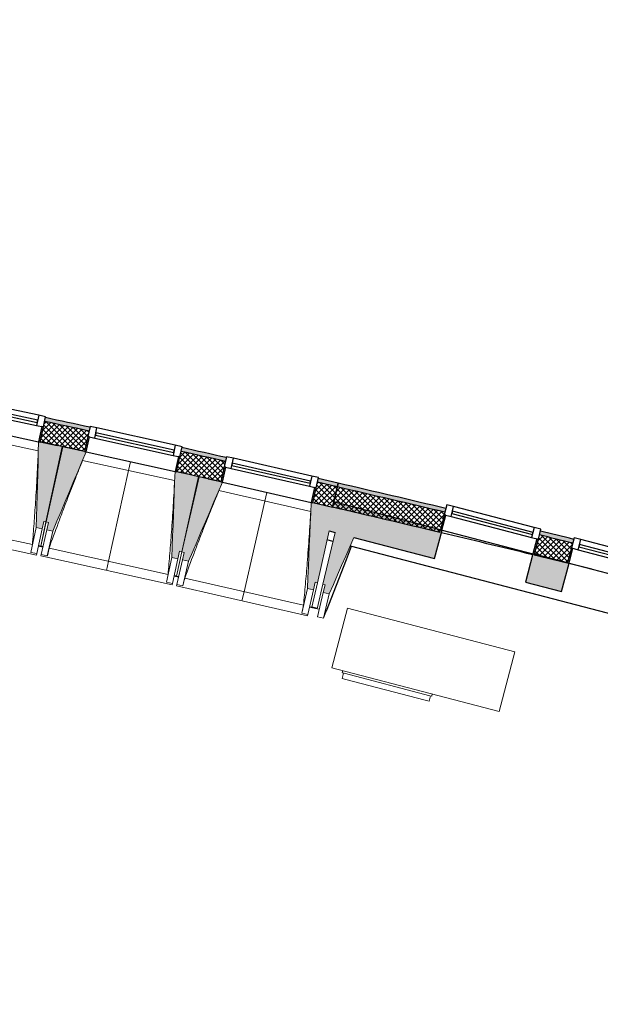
# Model space of a CAD drawing. Header units: millimetres. Extents: x -24070 to 30874, y -36590 to 4541.
# Tile 70 of 91: x 5010 to 8772, y -35684 to -29301. Entities that reach past the tile are written whole.
import ezdxf

# ---------------------------------------------------------------- set-up
doc = ezdxf.new("R2010")
doc.units = ezdxf.units.MM
doc.layers.add('A-GLAZ', color=7, linetype='Continuous', lineweight=25, true_color=0x5c63b1)
for name, color, linetype, lineweight in [('A-WALL', 7, 'Continuous', 25), ('A-WALL-PATT', 7, 'Continuous', 25), ('BATIEMENT', 7, 'Continuous', 18), ('BATIMENT', 7, 'Continuous', 25), ('EQP CVC', 7, 'Continuous', 18), ('FENETRES', 7, 'Continuous', 25), ('GEN', 7, 'Continuous', 18), ('SOLS', 7, 'Continuous', 25)]:
    doc.layers.add(name, color=color, linetype=linetype, lineweight=lineweight)
pattern_1 = [(45, (0, 0), (-17.67767, 17.67767), []), (135, (0, 0), (-17.67767, -17.67767), [])]

# ---------------------------------------------------------------- blocks, each defined once
blk = doc.blocks.new('XXX_VIDE FENETRE - 590-389517-2021_015_1111_DCE_1_50_N0 FINI_PLB_EFS')
at = {"layer": 'A-GLAZ'}
for p, q in [((260.1, -120), (-260.1, -120)), ((-260.1, -120), (-260.1, -135)), ((260.1, -135), (260.1, -120)), ((-260.1, -135), (260.1, -135))]:
    blk.add_line(p, q, dxfattribs=at)
at = {"layer": 'FENETRES'}
for p, q in [((-305.1, 0), (-305.1, -100)), ((-295.1, 0), (-305.1, 0)), ((295.1, 0), (-295.1, 0)), ((-295.1, -100), (-295.1, 0)), ((305.1, 0), (295.1, 0)), ((295.1, 0), (295.1, -100)), ((305.1, -100), (305.1, 0)), ((-305.1, -100), (-295.1, -100)), ((-260.1, -100), (-305.1, -100)), ((-305.1, -100), (-305.1, -167.5)), ((-260.1, -167.5), (-260.1, -100)), ((260.1, -100), (-260.1, -100)), ((260.1, -100), (260.1, -167.5)), ((305.1, -100), (260.1, -100)), ((295.1, -100), (305.1, -100)), ((305.1, -167.5), (305.1, -100)), ((-305.1, -167.5), (-260.1, -167.5)), ((-260.1, -167.5), (260.1, -167.5)), ((260.1, -167.5), (305.1, -167.5))]:
    blk.add_line(p, q, dxfattribs=at)
blk = doc.blocks.new('XXX_VIDE FENETRE - 610-400400-2021_015_1111_DCE_1_50_N0 FINI_PLB_EFS')
at = {"layer": 'A-GLAZ'}
for p, q in [((270, -120), (-270, -120)), ((-270, -120), (-270, -135)), ((270, -135), (270, -120)), ((-270, -135), (270, -135))]:
    blk.add_line(p, q, dxfattribs=at)
at = {"layer": 'FENETRES'}
for p, q in [((-315, 0), (-315, -100)), ((-305, 0), (-315, 0)), ((-305, -100), (-305, 0)), ((304, 0), (-304, 0)), ((315, 0), (305, 0)), ((305, 0), (305, -100)), ((315, -100), (315, 0)), ((-315, -100), (-305, -100)), ((-270, -100), (-315, -100)), ((-315, -100), (-315, -167.5)), ((-270, -167.5), (-270, -100)), ((270, -100), (-270, -100)), ((270, -100), (270, -167.5)), ((315, -100), (270, -100)), ((305, -100), (315, -100)), ((315, -167.5), (315, -100)), ((-315, -167.5), (-270, -167.5)), ((-270, -167.5), (270, -167.5)), ((270, -167.5), (315, -167.5))]:
    blk.add_line(p, q, dxfattribs=at)
blk = doc.blocks.new('XXX_VIDE FENETRE - 610-V9-2021_015_1111_DCE_1_50_N0 FINI_PLB_EFS')
at = {"layer": 'A-GLAZ'}
for p, q in [((270, -120), (-270, -120)), ((-270, -120), (-270, -135)), ((270, -135), (270, -120)), ((-270, -135), (270, -135))]:
    blk.add_line(p, q, dxfattribs=at)
at = {"layer": 'FENETRES'}
for p, q in [((-315, 0), (-315, -100)), ((-305, 0), (-315, 0)), ((-305, -100), (-305, 0)), ((305, 0), (-305, 0)), ((315, 0), (305, 0)), ((305, 0), (305, -100)), ((315, -100), (315, 0)), ((-315, -100), (-305, -100)), ((-270, -100), (-315, -100)), ((-315, -100), (-315, -167.5)), ((-270, -167.5), (-270, -100)), ((270, -100), (-270, -100)), ((270, -100), (270, -167.5)), ((315, -100), (270, -100)), ((305, -100), (315, -100)), ((315, -167.5), (315, -100)), ((-315, -167.5), (-270, -167.5)), ((-270, -167.5), (270, -167.5)), ((270, -167.5), (315, -167.5))]:
    blk.add_line(p, q, dxfattribs=at)
blk = doc.blocks.new('B02_ARC_rvt-1-2021_015_1111_DCE_1_50_N0 FINI_PLB_EFS')
at = {"layer": 'A-WALL-PATT', "lineweight": 18}
h = blk.add_hatch(dxfattribs=at)
h.set_pattern_fill('FP_1', color=256, style=0, pattern_type=2)
h.set_pattern_definition(pattern_1)
h.paths.add_polyline_path([(7036.9, -32461.5), (7067.4, -32330), (6938.6, -32300.2), (6908.5, -32431.8), (7003, -32453.6)])
h.paths.add_polyline_path([(6313.7, -32295.9), (6343.7, -32164.3), (6055.4, -32099.5), (6026.3, -32231.3), (6313.3, -32295.8)])
h.paths.add_polyline_path([(5430.4, -32099.8), (5459.5, -31967.9), (5170.7, -31905.2), (5142.5, -32037.3), (5430.1, -32099.7)])
h.paths.add_polyline_path([(4545.8, -31910), (4573.9, -31777.9), (4284.7, -31717.3), (4257.5, -31849.6), (4545.4, -31909.9)])
h.paths.add_polyline_path([(3659.8, -31726.6), (3687, -31594.3), (3571.3, -31570.9), (3545.1, -31703.3), (3647.1, -31724)])
h.paths.add_polyline_path([(3445.1, -31683.1), (3471.3, -31550.7), (3397.3, -31535.8), (3371.1, -31668.2), (3434.3, -31680.9)])
h.paths.add_polyline_path([(2772.5, -31549.5), (2798.8, -31417.1), (2507.7, -31360.5), (2483.4, -31493.3), (2772.2, -31549.5)])
h.paths.add_polyline_path([(1884, -31378.9), (1908.3, -31246.1), (1618.8, -31191.9), (1594.4, -31324.7), (1883.3, -31378.7)])
h.paths.add_polyline_path([(994.2, -31214.6), (1018.6, -31081.8), (727.7, -31029.6), (704.3, -31162.5), (993.9, -31214.6)])
h.paths.add_polyline_path([(103.4, -31056.8), (126.8, -30923.8), (-164.5, -30873.7), (-186.9, -31006.8), (103, -31056.7)])
h.paths.add_polyline_path([(-788.7, -30905.3), (-766.2, -30772.2), (-1057.8, -30724.2), (-1079.3, -30857.4), (-789, -30905.3)])
h.paths.add_polyline_path([(-1681.7, -30760.3), (-1660.2, -30627.1), (-1952.2, -30581.1), (-1972.7, -30714.5), (-1682, -30760.3)])
h.paths.add_polyline_path([(-2575.8, -30621.8), (-2555.3, -30488.3), (-2847.5, -30444.4), (-2867.1, -30578), (-2576.1, -30621.7)])
h.paths.add_polyline_path([(-3470.9, -30489.6), (-3451.3, -30356), (-3743.9, -30314.3), (-3762.5, -30448), (-3471.1, -30489.6)])
h.paths.add_polyline_path([(-4366.9, -30363.9), (-4348.3, -30230.2), (-4641.1, -30190.5), (-4658.8, -30324.4), (-4367.1, -30363.9)])
h.paths.add_polyline_path([(-5263.7, -30244.6), (-5246.1, -30110.8), (-5539.2, -30073.2), (-5555.9, -30207.2), (-5264, -30244.6)])
h.paths.add_polyline_path([(-6161.5, -30131.8), (-6144.8, -29997.9), (-6438.2, -29962.4), (-6453.9, -30096.5), (-6161.7, -30131.8)])
h.paths.add_polyline_path([(-7060, -30025.5), (-7044.2, -29891.4), (-7337.9, -29858.1), (-7352.6, -29992.3), (-7060.2, -30025.5)])
h.paths.add_polyline_path([(-7959.2, -29925.6), (-7944.4, -29791.4), (-8238.3, -29760.2), (-8252, -29894.5), (-7959.4, -29925.6)])
h.paths.add_polyline_path([(-8859.1, -29832.2), (-8845.3, -29697.9), (-9139.4, -29668.8), (-9152.3, -29803.2), (-8859.3, -29832.2)])
h.paths.add_polyline_path([(-9759.7, -29745.3), (-9746.9, -29610.9), (-10041.2, -29583.9), (-10053, -29718.4), (-9759.8, -29745.3)])
h.paths.add_polyline_path([(-10660.9, -29664.9), (-10649, -29530.4), (-10943.5, -29505.5), (-10954.4, -29640.1), (-10661, -29664.9)])
h.paths.add_polyline_path([(-11562.6, -29590.9), (-11551.7, -29456.3), (-11846.4, -29433.6), (-11856.3, -29568.2), (-11562.7, -29590.9)])
h.paths.add_polyline_path([(-12464.9, -29523.4), (-12455, -29388.8), (-12749.7, -29368.2), (-12758.7, -29502.9), (-12465, -29523.4)])
h.paths.add_polyline_path([(-13367.6, -29462.5), (-13358.6, -29327.8), (-13405.4, -29324.8), (-13413.8, -29459.5), (-13367.7, -29462.5)])
at = {"layer": 'A-WALL-PATT', "lineweight": 5, "true_color": 0xdadada}
h = blk.add_hatch(color=254, dxfattribs=at)
h.paths.add_polyline_path([(7067.4, -32330), (7073.1, -32305.6), (6944.2, -32275.8), (6938.6, -32300.2), (7008.6, -32316.3)])
h.paths.add_polyline_path([(6343.7, -32164.3), (6349.3, -32139.9), (6060.8, -32075.1), (6055.4, -32099.5), (6335.6, -32162.5)])
h.paths.add_polyline_path([(5459.5, -31967.9), (5464.9, -31943.5), (5175.9, -31880.8), (5170.7, -31905.2), (5451.7, -31966.2)])
h.paths.add_polyline_path([(4573.9, -31777.9), (4579.2, -31753.5), (4289.7, -31692.8), (4284.7, -31717.3), (4566.3, -31776.3)])
h.paths.add_polyline_path([(3687, -31594.3), (3692, -31569.8), (3576.1, -31546.3), (3571.3, -31570.9), (3659.8, -31588.8)])
h.paths.add_polyline_path([(3471.3, -31550.7), (3476.1, -31526.2), (3402.2, -31511.3), (3397.3, -31535.8), (3470, -31550.4)])
h.paths.add_polyline_path([(2798.8, -31417.1), (2803.6, -31392.6), (2512.2, -31335.9), (2507.7, -31360.5), (2791.6, -31415.7)])
h.paths.add_polyline_path([(1908.3, -31246.1), (1912.8, -31221.5), (1623.3, -31167.3), (1618.8, -31191.9), (1901.3, -31244.8)])
h.paths.add_polyline_path([(1018.6, -31081.8), (1023.1, -31057.3), (732.1, -31005), (727.7, -31029.6), (1012, -31080.6)])
h.paths.add_polyline_path([(126.8, -30923.8), (131.1, -30899.2), (22.2, -30880.4), (18, -30905), (120.4, -30922.7)])
h.paths.add_polyline_path([(-51, -30893.1), (-46.8, -30868.5), (-160.3, -30849), (-164.5, -30873.7), (-52.9, -30892.8)])
h.paths.add_polyline_path([(-766.2, -30772.2), (-762, -30747.6), (-1053.8, -30699.5), (-1057.8, -30724.2), (-772.3, -30771.2)])
h.paths.add_polyline_path([(-1660.2, -30627.1), (-1656.2, -30602.4), (-1948.4, -30556.4), (-1952.2, -30581.1), (-1666.1, -30626.1)])
h.paths.add_polyline_path([(-2555.3, -30488.3), (-2551.5, -30463.6), (-2843.9, -30419.7), (-2847.5, -30444.4), (-2560.9, -30487.5)])
h.paths.add_polyline_path([(-3451.3, -30356), (-3447.7, -30331.3), (-3740.4, -30289.5), (-3743.9, -30314.3), (-3456.6, -30355.3)])
h.paths.add_polyline_path([(-4348.3, -30230.2), (-4344.8, -30205.4), (-4454.3, -30190.5), (-4457.6, -30215.3), (-4353.3, -30229.5)])
h.paths.add_polyline_path([(-4527, -30205.9), (-4523.7, -30181.1), (-4637.9, -30165.7), (-4641.1, -30190.5), (-4527.2, -30205.9)])
h.paths.add_polyline_path([(-5246.1, -30110.8), (-5242.8, -30086), (-5536.1, -30048.4), (-5539.2, -30073.2), (-5250.9, -30110.2)])
h.paths.add_polyline_path([(-6144.8, -29997.9), (-6141.7, -29973.1), (-6435.3, -29937.6), (-6438.2, -29962.4), (-6149.3, -29997.3)])
h.paths.add_polyline_path([(-7044.2, -29891.4), (-7041.3, -29866.6), (-7335.1, -29833.2), (-7337.9, -29858.1), (-7048.5, -29890.9)])
h.paths.add_polyline_path([(-7944.4, -29791.4), (-7941.7, -29766.6), (-8235.8, -29735.4), (-8238.3, -29760.2), (-7948.4, -29791)])
h.paths.add_polyline_path([(-8845.3, -29697.9), (-8842.8, -29673.1), (-8952.7, -29662.1), (-8955.2, -29687), (-8849.1, -29697.6)])
h.paths.add_polyline_path([(-9024.8, -29680.1), (-9022.4, -29655.2), (-9137, -29643.9), (-9139.4, -29668.8), (-9028.6, -29679.7)])
h.paths.add_polyline_path([(-9746.9, -29610.9), (-9744.5, -29586), (-10039, -29559), (-10041.2, -29583.9), (-9750.3, -29610.6)])
h.paths.add_polyline_path([(-10649, -29530.4), (-10646.8, -29505.5), (-10941.5, -29480.6), (-10943.5, -29505.5), (-10652.2, -29530.1)])
h.paths.add_polyline_path([(-11551.7, -29456.3), (-11549.7, -29431.4), (-11844.5, -29408.7), (-11846.4, -29433.6), (-11554.7, -29456.1)])
h.paths.add_polyline_path([(-12454.9, -29388.8), (-12453.1, -29363.9), (-12748.1, -29343.2), (-12749.7, -29368.2), (-12457.6, -29388.6)])
h.paths.add_polyline_path([(-13358.6, -29327.8), (-13356.9, -29302.8), (-13378.9, -29301.4), (-13380.5, -29326.4), (-13361, -29327.6)])
at = {"layer": 'A-WALL-PATT', "lineweight": 18}
h = blk.add_hatch(dxfattribs=at)
h.set_pattern_fill('FP_1', color=256, style=0, pattern_type=2)
h.set_pattern_definition(pattern_1)
h.paths.add_polyline_path([(18449.1, -35683.7), (18492.1, -35555.7), (18304.4, -35493.2), (18262.2, -35621.4), (18428.1, -35676.6)])
h.paths.add_polyline_path([(17682.7, -35430.4), (17724.9, -35302.2), (17443.9, -35210.7), (17402.6, -35339.2), (17584.4, -35398.3)])
h.paths.add_polyline_path([(16821.7, -35152.4), (16863, -35023.9), (16581.3, -34934.4), (16541, -35063.2), (16722.2, -35120.7)])
h.paths.add_polyline_path([(15958.7, -34880.6), (15999.1, -34751.8), (15716.8, -34664.3), (15677.9, -34793.6), (15958.7, -34880.6)])
h.paths.add_polyline_path([(15093.8, -34615), (15133.3, -34485.9), (14850.4, -34400.5), (14811.8, -34529.9), (15093.7, -34615)])
h.paths.add_polyline_path([(14227, -34355.6), (14265, -34226.1), (13982, -34142.9), (13944.4, -34272.5), (14226.9, -34355.6)])
h.paths.add_polyline_path([(13358.4, -34102.5), (13396, -33972.8), (13111, -33891.3), (13075.2, -34021.4), (13358.2, -34102.5)])
h.paths.add_polyline_path([(12488, -33855.6), (12523.7, -33725.4), (12239.9, -33646.4), (12204.2, -33776.6), (12487.2, -33855.4)])
h.paths.add_polyline_path([(11615.8, -33615), (11651.5, -33484.8), (11223.1, -33369.2), (10864.2, -33273.4), (10830.1, -33404.1), (11310.6, -33532.6), (11615.6, -33615)])
h.paths.add_polyline_path([(10220.7, -33244.2), (10254.8, -33113.6), (10041.9, -33058.4), (10007.7, -33189.1), (10217.7, -33243.4)])
h.paths.add_polyline_path([(9397.3, -33033.3), (9431.4, -32902.7), (9204.5, -32845.6), (9170.3, -32976.2), (9395.3, -33032.8)])
h.paths.add_polyline_path([(8558.8, -32824.6), (8592.9, -32694), (8377.7, -32641.4), (8343.6, -32772.1), (8485.3, -32806.7)])
h.paths.add_polyline_path([(7731, -32624.6), (7765.1, -32494), (7223.4, -32366.4), (7067.4, -32330), (7036.9, -32461.5), (7551.4, -32582.2)])
at = {"layer": 'A-WALL-PATT', "lineweight": 5, "true_color": 0xdadada}
h = blk.add_hatch(color=254, dxfattribs=at)
h.paths.add_polyline_path([(18364.1, -35513), (18372, -35489.3), (18312.3, -35469.4), (18304.4, -35493.2), (18360.2, -35511.7)])
h.paths.add_polyline_path([(17724.9, -35302.2), (17732.7, -35278.4), (17451.5, -35186.9), (17443.9, -35210.7), (17714, -35298.6)])
h.paths.add_polyline_path([(16863, -35023.9), (16870.6, -35000.1), (16588.8, -34910.5), (16581.3, -34934.4), (16852.3, -35020.5)])
h.paths.add_polyline_path([(15999.1, -34751.8), (16006.6, -34727.9), (15724.1, -34640.4), (15716.8, -34664.3), (15988.6, -34748.5)])
h.paths.add_polyline_path([(15133.3, -34485.9), (15140.6, -34462), (14857.5, -34376.5), (14850.4, -34400.5), (15123, -34482.8)])
h.paths.add_polyline_path([(14265.6, -34226.2), (14272.7, -34202.3), (13989, -34118.9), (13982, -34142.9), (14255.5, -34223.3)])
h.paths.add_polyline_path([(13396, -33972.8), (13403, -33948.8), (13117.6, -33867.1), (13111, -33891.3), (13386.1, -33970)])
h.paths.add_polyline_path([(12523.7, -33725.4), (12530.3, -33701.3), (12246.6, -33622.3), (12239.9, -33646.4), (12513.7, -33722.6)])
h.paths.add_polyline_path([(11651.5, -33484.8), (11658.1, -33460.7), (11258, -33352.6), (10870.5, -33249.3), (10864.2, -33273.4), (11310.6, -33392.7), (11642, -33482.3)])
h.paths.add_polyline_path([(10254.8, -33113.6), (10261.2, -33089.4), (10048.2, -33034.3), (10041.9, -33058.4), (10243, -33110.5)])
h.paths.add_polyline_path([(9431.4, -32902.7), (9437.6, -32878.5), (9210.8, -32821.4), (9204.5, -32845.6), (9420.6, -32899.9)])
h.paths.add_polyline_path([(8592.9, -32694), (8599.2, -32669.8), (8384, -32617.2), (8377.7, -32641.4), (8584.7, -32692)])
h.paths.add_polyline_path([(7765.1, -32494), (7771.4, -32469.8), (7223.4, -32340.7), (7073.1, -32305.6), (7067.4, -32330), (7478.9, -32426.3), (7760.8, -32493)])
at = {"layer": 'A-WALL'}
blk.add_line((7067.4, -32330), (6938.6, -32300.2), dxfattribs=at)
for start, end in [(77.685553, 77.820049), (77.27336, 77.407856), (76.609328, 76.935498), (76.221752, 76.322567)]:
    blk.add_arc((-21392, -154971), 125899.8, start, end, dxfattribs=at)
at = {"layer": 'BATIEMENT', "lineweight": 25}
for p, q in [((7073.1, -32305.6), (6944.2, -32275.8)), ((7036.9, -32461.5), (7073.1, -32305.6)), ((7073.1, -32305.6), (7036.9, -32461.5)), ((6908.5, -32431.8), (7036.9, -32461.5)), ((7731, -32624.6), (7735.5, -32607.1)), ((8345.1, -32766.4), (8343.6, -32772.1)), ((8558.8, -32824.6), (8559.4, -32822.4))]:
    blk.add_line(p, q, dxfattribs=at)
for radius, start, end in [(125924.8, 77.685525, 77.820076), (125764.8, 77.685704, 77.819902), (125924.8, 77.273332, 77.407883), (125764.8, 77.273511, 77.407709), (125924.8, 76.609079, 76.935498), (125764.8, 76.610677, 76.935498), (125924.8, 76.221579, 76.322375), (125764.8, 76.222684, 76.323608)]:
    blk.add_arc((-21392, -154971), radius, start, end, dxfattribs=at)
at = {"layer": 'BATIMENT'}
blk.add_line((8717.8, -32863.7), (8568.5, -32827), dxfattribs=at)
blk.add_arc((-21392, -154971), 125764.8, 76.32862, 76.605664, dxfattribs=at)
at = {"layer": 'SOLS'}
for p, q in [((5142.5, -32037.3), (5252.4, -32061)), ((5284, -32067.9), (5289, -32069)), ((6167.5, -32263), (6172.5, -32264.1)), ((6230.5, -32277.1), (6313.7, -32295.9))]:
    blk.add_line(p, q, dxfattribs=at)
at = {"layer": 'FENETRES', "lineweight": 18}
for name, p, rotation in [('XXX_VIDE FENETRE - 590-389517-2021_015_1111_DCE_1_50_N0 FINI_PLB_EFS', (4843.8, -31975.2), 167.956509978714), ('XXX_VIDE FENETRE - 590-389517-2021_015_1111_DCE_1_50_N0 FINI_PLB_EFS', (5728, -32167), 167.544875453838), ('XXX_VIDE FENETRE - 590-389517-2021_015_1111_DCE_1_50_N0 FINI_PLB_EFS', (6610.8, -32365.3), 167.1332409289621), ('XXX_VIDE FENETRE - 610-400400-2021_015_1111_DCE_1_50_N0 FINI_PLB_EFS', (8040.3, -32686.8), 165.3533528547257), ('XXX_VIDE FENETRE - 610-V9-2021_015_1111_DCE_1_50_N0 FINI_PLB_EFS', (8864.1, -32902.1), 165.3533528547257)]:
    blk.add_blockref(name, p, dxfattribs=dict(at, rotation=rotation))
blk = doc.blocks.new('20_MUR PREFA_01 - MODULE_01 B-3165811-2021_015_1111_DCE_1_50_N0 FINI_PLB_EFS')
at = {"layer": 'GEN'}
for p, q in [((0, 722.1), (0, 661.4)), ((0, 661.4), (0, 58.5)), ((0, 0.7), (0, 58.5))]:
    blk.add_line(p, q, dxfattribs=at)
blk = doc.blocks.new('B02_DC_STR_rvt-1-2021_015_1111_DCE_1_50_N0 FINI_PLB_EFS')
at = {"layer": 'A-WALL-PATT', "true_color": 0x787878}
h = blk.add_hatch(color=8, dxfattribs=at)
h.paths.add_polyline_path([(11423.7, -33767.4), (11474, -33584.2), (11469.5, -33583), (11420.5, -33766.6)])
h.paths.add_polyline_path([(11305.3, -33736.5), (11321, -33544.2), (10817.5, -33412.6), (10769.5, -33596.4), (11060.1, -33672.4)])
h.paths.add_polyline_path([(10179.3, -33442.2), (10227.3, -33258.4), (9995.1, -33197.7), (9947.1, -33381.5), (10033.4, -33404)])
h.paths.add_polyline_path([(9356.9, -33227.2), (9405, -33043.4), (9159.2, -32979.2), (9111.2, -33163), (9194.2, -33184.7)])
h.paths.add_polyline_path([(8521, -33008.8), (8569, -32825), (8334.4, -32763.6), (8286.4, -32947.5), (8370.4, -32969.4)])
h.paths.add_polyline_path([(7698.1, -32793.7), (7746.2, -32609.9), (7045.9, -32426.9), (7036.8, -32461.9), (7049.6, -32464.8), (7015.3, -32615.3), (7053.2, -32625.2), (7089, -32473.9), (7239.8, -32509.6), (7175.4, -32657.1), (7478.9, -32736.4)])
at = {"layer": 'BATIMENT', "lineweight": 5, "true_color": 0x787878}
for points in [[(5154.9, -32602), (5165.3, -32553.1), (5180, -32556.2), (5284.1, -32068.4), (5142.3, -32038.2), (5142.2, -32038.9), (5132.5, -32036.8), (5115.8, -32593.7)], [(5224.1, -32617.1), (5439.8, -32103.4), (5430.1, -32101.2), (5430.1, -32100.5), (5288.7, -32069.3), (5181.2, -32556.4), (5195.8, -32559.6), (5185, -32608.4), (5195.8, -32610.8)], [(6034.5, -32796.1), (6045.3, -32747.3), (6060, -32750.5), (6167.6, -32263.4), (6026.1, -32232.2), (6025.9, -32232.8), (6016.2, -32230.7), (5995.5, -32787.5)], [(6103.6, -32811.6), (6323.1, -32299.5), (6313.3, -32297.3), (6313.3, -32296.6), (6172.2, -32264.4), (6061.2, -32750.6), (6075.8, -32754), (6064.6, -32802.7), (6075.8, -32805.3)], [(6912.8, -32996.5), (6923.9, -32947.7), (6938.6, -32951.1), (7049.6, -32464.8), (6908.4, -32432.5), (6908.2, -32433.2), (6898.5, -32431.5), (6873.8, -32987.6), (6883.1, -32989.7)], [(7015.9, -33022.7), (7239.8, -32509.6), (7089, -32473.9), (6973.8, -32961.4), (6988.4, -32964.9), (6976.9, -33013.5), (6988.4, -33016.2)]]:
    blk.add_hatch(color=8, dxfattribs=at).paths.add_polyline_path(points)
at = {"layer": 'BATIEMENT'}
for p, q in [((5284.1, -32068.4), (5142.3, -32038.2)), ((5180, -32556.2), (5284.1, -32068.4)), ((5288.7, -32069.3), (5181.2, -32556.4)), ((5430.2, -32100.6), (5288.7, -32069.3)), ((6167.6, -32263.4), (6026, -32232.2)), ((6060, -32750.5), (6167.6, -32263.4)), ((6172.2, -32264.4), (6061.2, -32750.6)), ((6313.5, -32296.6), (6172.2, -32264.4)), ((7036.8, -32461.9), (6908.3, -32432.5)), ((5115.8, -32593.7), (5154.9, -32602)), ((5154.9, -32602), (5165.3, -32553.1)), ((5165.3, -32553.1), (5180, -32556.2)), ((5181.2, -32556.4), (5195.8, -32559.6)), ((5195.8, -32559.6), (5185, -32608.4)), ((5185, -32608.4), (5224.1, -32617.1)), ((6938.6, -32951.1), (7015.3, -32615.3)), ((7053.2, -32625.2), (6973.8, -32961.4)), ((5995.5, -32787.5), (6034.5, -32796.1)), ((6034.5, -32796.1), (6045.3, -32747.3)), ((6045.3, -32747.3), (6060, -32750.5)), ((6061.2, -32750.6), (6075.8, -32754)), ((6075.8, -32754), (6064.6, -32802.7)), ((6064.6, -32802.7), (6103.6, -32811.6)), ((6873.8, -32987.6), (6912.8, -32996.5)), ((6912.8, -32996.5), (6923.9, -32947.7)), ((6923.9, -32947.7), (6938.6, -32951.1)), ((6973.8, -32961.4), (6988.4, -32964.9)), ((6988.4, -32964.9), (6976.9, -33013.5)), ((6976.9, -33013.5), (7015.9, -33022.7))]:
    blk.add_line(p, q, dxfattribs=at)
at = {"layer": 'BATIEMENT', "lineweight": 25}
for p, q in [((7045.9, -32426.9), (7036.8, -32461.9)), ((7735.5, -32607.1), (7045.9, -32426.9)), ((7698.1, -32793.7), (7746.2, -32609.9)), ((7746.2, -32609.9), (7745.2, -32609.6)), ((7015.3, -32615.3), (7053.2, -32625.2)), ((7175.4, -32657.1), (7698.1, -32793.7)), ((8334.4, -32763.6), (8286.4, -32947.5)), ((8335.4, -32763.9), (8334.4, -32763.6)), ((8559.4, -32822.4), (8345.1, -32766.4)), ((8521, -33008.8), (8569, -32825)), ((8286.4, -32947.5), (8521, -33008.8))]:
    blk.add_line(p, q, dxfattribs=at)
at = {"layer": 'BATIEMENT', "flags": 128}
for points in [[(5132.5, -32036.1), (5130.4, -32105.8), (5128.3, -32175.5), (5126.2, -32245.2), (5124.1, -32314.9), (5122, -32384.6), (5119.9, -32454.3), (5117.9, -32524), (5115.8, -32593.7)], [(5224.1, -32617.1), (5251.1, -32552.8), (5278.1, -32488.5), (5305.1, -32424.2), (5332.1, -32359.9), (5359.1, -32295.6), (5386.1, -32231.3), (5413.1, -32167), (5440.1, -32102.8)], [(6016.2, -32230), (6013.6, -32299.7), (6011, -32369.4), (6008.4, -32439), (6005.8, -32508.7), (6003.3, -32578.4), (6000.7, -32648.1), (5998.1, -32717.8), (5995.5, -32787.5)], [(6103.6, -32811.6), (6131.1, -32747.5), (6158.6, -32683.5), (6186, -32619.4), (6213.5, -32555.3), (6240.9, -32491.2), (6268.4, -32427.1), (6295.9, -32363), (6323.3, -32298.9)], [(6898.5, -32430.3), (6895.4, -32499.9), (6892.3, -32569.6), (6889.2, -32639.3), (6886.2, -32708.9), (6883.1, -32778.6), (6880, -32848.2), (6876.9, -32917.9), (6873.8, -32987.6)], [(7015.9, -33022.7), (7042.5, -32961.8), (7069, -32900.9), (7095.6, -32839.9), (7122.2, -32779), (7148.8, -32718), (7175.4, -32657.1)]]:
    blk.add_lwpolyline(points, dxfattribs=at)
at = {"layer": 'BATIMENT', "lineweight": 18}
for p, q in [((5130.3, -32095.4), (4533.2, -31968)), ((4555.2, -31913.6), (5132.4, -32036.8)), ((6013.6, -32289.3), (5417.5, -32157.7)), ((5439.8, -32103.4), (6016.2, -32230.7)), ((6895.5, -32489.6), (6300.3, -32353.6)), ((6323.1, -32299.5), (6898.5, -32431)), ((4319.9, -32539), (5092, -32703.8)), ((4267.9, -32589.9), (5118.7, -32771.4)), ((5115.8, -32593.7), (5081.5, -32754.2)), ((5154.9, -32602), (5120.6, -32762.6)), ((5180, -32556.2), (5146.2, -32714.8)), ((5146.2, -32714.7), (5181.2, -32556.4)), ((5149.6, -32768.8), (5185, -32608.4)), ((5188.7, -32777.4), (5224.1, -32617.1)), ((5131.1, -32713.7), (5145.7, -32716.8)), ((5145.7, -32716.7), (5145.9, -32715.9)), ((5145.9, -32715.9), (5145.7, -32716.8)), ((5145.7, -32716.7), (5160.4, -32720)), ((5200, -32727.1), (5971, -32897.4)), ((7159.8, -32715), (6978.6, -33180.5)), ((5081.5, -32754.2), (5081.5, -32754)), ((5120.6, -32762.6), (5081.5, -32754.2)), ((5120.6, -32762.6), (5118.7, -32771.4)), ((5147.7, -32777.6), (5149.6, -32768.8)), ((5147.7, -32777.6), (5997.2, -32965.3)), ((5188.7, -32777.4), (5149.6, -32768.8)), ((5188.8, -32777.2), (5188.7, -32777.4)), ((5995.5, -32787.5), (5960.1, -32947.8)), ((6034.5, -32796.1), (5999.1, -32956.4)), ((6060, -32750.5), (6025, -32908.8)), ((6025.1, -32908.7), (6061.2, -32750.6)), ((6028.1, -32962.8), (6064.6, -32802.7)), ((6067.1, -32971.7), (6103.6, -32811.6)), ((6009.9, -32907.6), (6024.6, -32910.8)), ((6024.8, -32909.9), (6024.6, -32910.8)), ((6024.6, -32910.7), (6039.2, -32914.1)), ((6078.8, -32921.5), (6848.5, -33097.3)), ((5960.1, -32947.8), (5960.1, -32947.5)), ((5999.1, -32956.4), (5960.1, -32947.8)), ((5999.1, -32956.4), (5997.2, -32965.3)), ((6026.1, -32971.6), (6028.1, -32962.8)), ((6026.1, -32971.6), (6874.2, -33165.4)), ((6067.1, -32971.7), (6028.1, -32962.8)), ((6067.2, -32971.5), (6067.1, -32971.7)), ((6873.8, -32987.6), (6837.2, -33147.6)), ((6938.6, -32951.1), (6902.5, -33109.1)), ((6936.6, -33119.2), (6973.8, -32961.4)), ((6912.8, -32996.5), (6876.2, -33156.5)), ((6939.7, -33171.3), (6976.9, -33013.5)), ((6978.6, -33180.5), (7015.9, -33022.7)), ((6887.4, -33107.8), (6902, -33111.1)), ((6902.2, -33110.2), (6902, -33111.1)), ((6951.2, -33122.6), (6936.6, -33119.2)), ((6837.2, -33147.6), (6837.3, -33147.4)), ((6876.2, -33156.5), (6837.2, -33147.6)), ((6876.2, -33156.5), (6874.2, -33165.4)), ((6978.6, -33180.5), (6939.7, -33171.3))]:
    blk.add_line(p, q, dxfattribs=at)
at = {"layer": 'BATIMENT'}
for p, q in [((7039.4, -32683.6), (7001.9, -32673.8)), ((11297.6, -33796.5), (7153.3, -32713.3))]:
    blk.add_line(p, q, dxfattribs=at)
at = {"layer": 'BATIMENT', "lineweight": 18, "flags": 128}
for points in [[(5081.5, -32754), (5083.6, -32743.9), (5085.7, -32733.9), (5087.8, -32723.9), (5089.9, -32713.8), (5092, -32703.8)], [(5200, -32727.1), (5197.8, -32737.1), (5195.5, -32747.1), (5193.3, -32757.1), (5191, -32767.2), (5188.8, -32777.2)], [(5960.1, -32947.5), (5962.3, -32937.5), (5964.4, -32927.5), (5966.6, -32917.4), (5968.8, -32907.4), (5971, -32897.4)], [(6078.8, -32921.5), (6076.5, -32931.5), (6074.1, -32941.5), (6071.8, -32951.5), (6069.5, -32961.5), (6067.2, -32971.5)], [(6837.3, -33147.4), (6839.5, -33137.4), (6841.8, -33127.4), (6844, -33117.3), (6846.2, -33107.3), (6848.5, -33097.3)]]:
    blk.add_lwpolyline(points, dxfattribs=at)
at = {"layer": 'BATIMENT', "lineweight": 18}
for points, knots in [([(5092, -32703.8), (5095.8, -32657.9), (5101.1, -32589.2), (5107.7, -32497.6), (5112.7, -32423), (5117.8, -32342.7), (5122.6, -32256.5), (5126.8, -32174), (5129.2, -32120.3), (5130.2, -32095.4)], [0, 0, 0, 0, 0.2222222, 0.3333333, 0.4444444, 0.5833333, 0.7222222, 0.8611111, 0.9816328, 0.9816328, 0.9816328, 0.9816328]), ([(5417.6, -32157.7), (5401.7, -32196.8), (5377.4, -32257.4), (5345.1, -32339.6), (5318.1, -32409.3), (5289.4, -32484.5), (5249.1, -32592.2), (5219.5, -32673), (5200, -32727.1)], [0.0183454, 0.0183454, 0.0183454, 0.0183454, 0.2222222, 0.3333333, 0.4444444, 0.5833333, 0.7222222, 1, 1, 1, 1]), ([(5971, -32897.4), (5975, -32851.6), (5980.9, -32782.9), (5988.1, -32691.3), (5993.7, -32616.7), (5999.3, -32536.5), (6004.8, -32450.4), (6009.5, -32367.9), (6012.3, -32314.2), (6013.5, -32289.3)], [0, 0, 0, 0, 0.2222222, 0.3333333, 0.4444444, 0.5833333, 0.7222222, 0.8611111, 0.9816328, 0.9816328, 0.9816328, 0.9816328]), ([(6278.4, -32407.1), (6269.7, -32428.3), (6252.3, -32470.9), (6226.6, -32535), (6199.2, -32604.5), (6169.9, -32679.6), (6128.8, -32786.9), (6098.7, -32867.6), (6078.8, -32921.5)], [0.1113035, 0.1113035, 0.1113035, 0.1113035, 0.2222222, 0.3333333, 0.4444444, 0.5833333, 0.7222222, 1, 1, 1, 1]), ([(6848.5, -33097.3), (6852.9, -33051.6), (6859.2, -32982.9), (6867.1, -32891.4), (6873.2, -32816.8), (6879.4, -32736.6), (6885.5, -32650.5), (6890.9, -32568.1), (6894, -32514.5), (6895.4, -32489.5)], [0, 0, 0, 0, 0.2222222, 0.3333333, 0.4444444, 0.5833333, 0.7222222, 0.8611111, 0.9816328, 0.9816328, 0.9816328, 0.9816328])]:
    blk.add_open_spline(points, degree=3, knots=knots, dxfattribs=at)
blk.add_open_spline([(6300.4, -32353.6), (6293.1, -32371.4), (6285.7, -32389.2), (6278.4, -32406.9)], degree=3, dxfattribs=at)
at = {"layer": 'SOLS'}
for p, q in [((5160.6, -32719), (5131.3, -32712.6)), ((5131.3, -32712.6), (5160.6, -32719)), ((5160.8, -32717.9), (5146.2, -32714.7)), ((7126.5, -32800.6), (7159.8, -32715)), ((6997.4, -33132.3), (7126.5, -32800.6)), ((6010.1, -32906.5), (6039.4, -32913.1)), ((6025, -32908.8), (6010.4, -32905.5)), ((6039.4, -32913.1), (6024.8, -32909.8)), ((6887.6, -33106.7), (6936.8, -33118.2)), ((6936.8, -33118.2), (6902.2, -33110.1))]:
    blk.add_line(p, q, dxfattribs=at)
at = {"layer": 'BATIMENT', "color": 5, "lineweight": 25, "true_color": 0x0000ff}
for p, rotation in [((5728.1, -32166.4), 167.5448754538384), ((6610.9, -32364.6), 167.1332409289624)]:
    blk.add_blockref('20_MUR PREFA_01 - MODULE_01 B-3165811-2021_015_1111_DCE_1_50_N0 FINI_PLB_EFS', p, dxfattribs=dict(at, rotation=rotation))
blk = doc.blocks.new('201_PAC GENERIQUE - 201_PAC GENERIQUE-1475525-2021_015_1111_DCE_1_50_N0 FINI_PLB_EFS')
at = {"layer": 'EQP CVC'}
for p, q in [((-560, 0), (560, 0)), ((-560, -400), (-560, 0)), ((560, 0), (560, -400)), ((560, -400), (-560, -400)), ((-487, -400), (-487, -415)), ((-473.8, -415), (-487, -415)), ((-478, -415), (-478, -450)), ((-473.8, -415), (99.8, -415)), ((113, -415), (99.8, -415)), ((104, -450), (104, -415)), ((113, -415), (113, -400)), ((-478, -450), (-453, -450)), ((79, -450), (-453, -450)), ((79, -450), (104, -450))]:
    blk.add_line(p, q, dxfattribs=at)
blk = doc.blocks.new('B02_PLB_rvt-1-2021_015_1111_DCE_1_50_N0 FINI_PLB_EFS')
at = {"layer": 'EQP CVC', "color": 3, "lineweight": 18, "true_color": 0x00ff00, "rotation": 345.353352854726}
blk.add_blockref('201_PAC GENERIQUE - 201_PAC GENERIQUE-1475525-2021_015_1111_DCE_1_50_N0 FINI_PLB_EFS', (7675.1, -33256.5), dxfattribs=at)

msp = doc.modelspace()

# ---------------------------------------------------------------- block references
at = {"lineweight": 5}
for name in ['B02_DC_STR_rvt-1-2021_015_1111_DCE_1_50_N0 FINI_PLB_EFS', 'B02_ARC_rvt-1-2021_015_1111_DCE_1_50_N0 FINI_PLB_EFS', 'B02_PLB_rvt-1-2021_015_1111_DCE_1_50_N0 FINI_PLB_EFS']:
    msp.add_blockref(name, (0, 0), dxfattribs=at)

doc.saveas('drawing.dxf')
